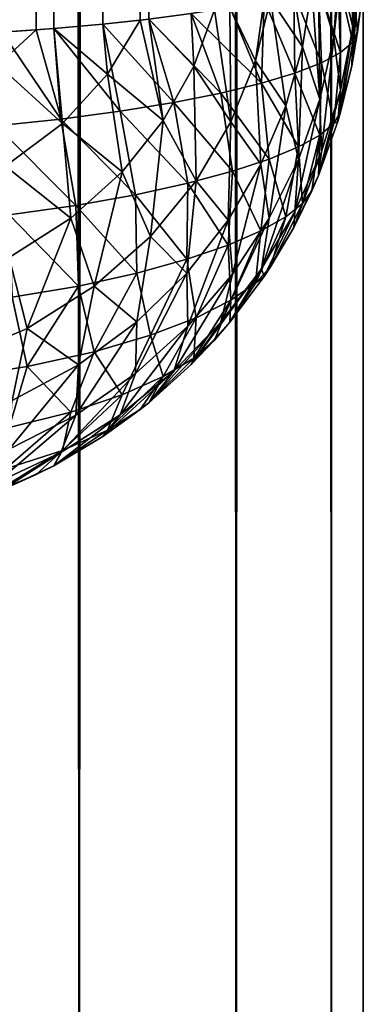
# Model space of a CAD drawing. Extents: x -265 to 265, y 0 to 1027.
# Tile 123 of 256: x 263.82 to 265, y 3.38 to 6.77. Entities that reach past the tile are written whole.
import ezdxf

# ---------------------------------------------------------------- set-up
doc = ezdxf.new("R2010")
doc.units = 0
doc.header["$LTSCALE"] = 65.185185
for name, color, linetype in [('197', 7, 'CONTINUOUS'), ('199', 7, 'CONTINUOUS'), ('200', 7, 'CONTINUOUS'), ('201', 7, 'CONTINUOUS'), ('205', 7, 'CONTINUOUS'), ('247', 7, 'CONTINUOUS'), ('248', 7, 'CONTINUOUS')]:
    doc.layers.add(name, color=color, linetype=linetype)

msp = doc.modelspace()

# ---------------------------------------------------------------- linework, layer by layer
at = {"layer": '197', "color": 7, "linetype": 'CONTINUOUS'}
for points in [[(263.7608, 6.7226, 24.8497), (263.9377, 6.735, 24.7666), (263.7608, 33.2774, 24.8497), (263.7608, 6.7226, 24.8497)], [(263.7608, 33.2774, 24.8497), (263.9377, 6.735, 24.7666), (263.8774, 33.2696, 24.7973), (263.7608, 33.2774, 24.8497)], [(263.8774, 33.2696, 24.7973), (263.9377, 6.735, 24.7666), (263.9377, 33.265, 24.7666), (263.8774, 33.2696, 24.7973)], [(263.9377, 6.735, 24.7666), (264.1058, 6.75, 24.6665), (263.9377, 33.265, 24.7666), (263.9377, 6.735, 24.7666)], [(263.9377, 33.265, 24.7666), (264.1058, 6.75, 24.6665), (264.1058, 33.25, 24.6665), (263.9377, 33.265, 24.7666)], [(264.1058, 6.75, 24.6665), (264.2635, 6.7675, 24.5503), (264.1058, 33.25, 24.6665), (264.1058, 6.75, 24.6665)]]:
    msp.add_3dface(points, dxfattribs=at)
at = {"layer": '199', "color": 7, "linetype": 'CONTINUOUS'}
for points in [[(263.7608, 33.2774, 15.1503), (263.9377, 33.265, 15.2334), (263.7608, 6.7226, 15.1503), (263.7608, 33.2774, 15.1503)], [(263.7608, 6.7226, 15.1503), (263.9377, 33.265, 15.2334), (263.8774, 6.7304, 15.2027), (263.7608, 6.7226, 15.1503)], [(263.8774, 6.7304, 15.2027), (263.9377, 33.265, 15.2334), (263.9377, 6.735, 15.2334), (263.8774, 6.7304, 15.2027)], [(263.9377, 33.265, 15.2334), (264.1058, 33.25, 15.3335), (263.9377, 6.735, 15.2334), (263.9377, 33.265, 15.2334)], [(263.9377, 6.735, 15.2334), (264.1058, 33.25, 15.3335), (264.1058, 6.75, 15.3335), (263.9377, 6.735, 15.2334)], [(264.1058, 33.25, 15.3335), (264.2635, 33.2325, 15.4497), (264.1058, 6.75, 15.3335), (264.1058, 33.25, 15.3335)], [(264.1058, 6.75, 15.3335), (264.2635, 33.2325, 15.4497), (264.2346, 6.764, 15.4266), (264.1058, 6.75, 15.3335)], [(264.2346, 6.764, 15.4266), (264.2635, 33.2325, 15.4497), (264.2635, 6.7675, 15.4497), (264.2346, 6.764, 15.4266)]]:
    msp.add_3dface(points, dxfattribs=at)
at = {"layer": '200', "color": 7, "linetype": 'CONTINUOUS'}
for points in [[(264.9611, 6.6073, 16.9411), (264.9902, 6.8027, 16.9704), (264.9611, 6.6073, 23.0589), (264.9611, 6.6073, 16.9411)], [(264.9611, 6.6073, 23.0589), (264.9902, 6.8027, 16.9704), (264.9807, 6.7226, 23.0416), (264.9611, 6.6073, 23.0589)], [(264.9807, 6.7226, 23.0416), (264.9902, 6.8027, 16.9704), (264.9902, 6.8027, 23.0296), (264.9807, 6.7226, 23.0416)], [(264.9128, 6.4158, 16.9124), (264.9611, 6.6073, 16.9411), (264.9128, 6.4158, 23.0876), (264.9128, 6.4158, 16.9124)], [(264.9128, 6.4158, 23.0876), (264.9611, 6.6073, 16.9411), (264.9222, 6.4477, 23.0828), (264.9128, 6.4158, 23.0876)], [(264.9222, 6.4477, 23.0828), (264.9611, 6.6073, 16.9411), (264.9611, 6.6073, 23.0589), (264.9222, 6.4477, 23.0828)], [(264.8459, 6.2302, 16.8845), (264.9128, 6.4158, 16.9124), (264.8459, 6.2302, 23.1155), (264.8459, 6.2302, 16.8845)], [(264.8459, 6.2302, 23.1155), (264.9128, 6.4158, 16.9124), (264.9128, 6.4158, 23.0876), (264.8459, 6.2302, 23.1155)], [(264.7611, 6.0522, 16.8578), (264.8459, 6.2302, 16.8845), (264.7611, 6.0522, 23.1422), (264.7611, 6.0522, 16.8578)], [(264.7611, 6.0522, 23.1422), (264.8459, 6.2302, 16.8845), (264.8232, 6.1779, 23.1233), (264.7611, 6.0522, 23.1422)], [(264.8232, 6.1779, 23.1233), (264.8459, 6.2302, 16.8845), (264.8459, 6.2302, 23.1155), (264.8232, 6.1779, 23.1233)], [(264.6594, 5.8836, 16.8325), (264.7611, 6.0522, 16.8578), (264.6594, 5.8836, 23.1675), (264.6594, 5.8836, 16.8325)], [(264.6594, 5.8836, 23.1675), (264.7611, 6.0522, 16.8578), (264.681, 5.9163, 23.1625), (264.6594, 5.8836, 23.1675)], [(264.681, 5.9163, 23.1625), (264.7611, 6.0522, 16.8578), (264.7611, 6.0522, 23.1422), (264.681, 5.9163, 23.1625)], [(264.5417, 5.726, 16.8089), (264.6594, 5.8836, 16.8325), (264.5417, 5.726, 23.1911), (264.5417, 5.726, 16.8089)], [(264.5417, 5.726, 23.1911), (264.6594, 5.8836, 16.8325), (264.6594, 5.8836, 23.1675), (264.5417, 5.726, 23.1911)], [(264.4093, 5.5809, 16.7871), (264.5417, 5.726, 16.8089), (264.4093, 5.5809, 23.2129), (264.4093, 5.5809, 16.7871)], [(264.4093, 5.5809, 23.2129), (264.5417, 5.726, 16.8089), (264.4889, 5.6647, 23.2003), (264.4093, 5.5809, 23.2129)], [(264.4889, 5.6647, 23.2003), (264.5417, 5.726, 16.8089), (264.5417, 5.726, 23.1911), (264.4889, 5.6647, 23.2003)], [(264.2635, 5.4497, 16.7675), (264.4093, 5.5809, 16.7871), (264.2635, 5.4497, 23.2325), (264.2635, 5.4497, 16.7675)], [(264.2635, 5.4497, 23.2325), (264.4093, 5.5809, 16.7871), (264.4093, 5.5809, 23.2129), (264.2635, 5.4497, 23.2325)], [(264.1058, 5.3335, 16.75), (264.2635, 5.4497, 16.7675), (264.1058, 5.3335, 23.25), (264.1058, 5.3335, 16.75)], [(264.1058, 5.3335, 23.25), (264.2635, 5.4497, 16.7675), (264.2346, 5.4266, 23.236), (264.1058, 5.3335, 23.25)], [(264.2346, 5.4266, 23.236), (264.2635, 5.4497, 16.7675), (264.2635, 5.4497, 23.2325), (264.2346, 5.4266, 23.236)], [(263.9377, 5.2334, 16.735), (264.1058, 5.3335, 16.75), (263.9377, 5.2334, 23.265), (263.9377, 5.2334, 16.735)], [(263.9377, 5.2334, 23.265), (264.1058, 5.3335, 16.75), (264.1058, 5.3335, 23.25), (263.9377, 5.2334, 23.265)], [(263.7608, 5.1503, 16.7226), (263.9377, 5.2334, 16.735), (263.7608, 5.1503, 23.2774), (263.7608, 5.1503, 16.7226)], [(263.7608, 5.1503, 23.2774), (263.9377, 5.2334, 16.735), (263.8774, 5.2027, 23.2696), (263.7608, 5.1503, 23.2774)], [(263.8774, 5.2027, 23.2696), (263.9377, 5.2334, 16.735), (263.9377, 5.2334, 23.265), (263.8774, 5.2027, 23.2696)]]:
    msp.add_3dface(points, dxfattribs=at)
at = {"layer": '201', "color": 7, "linetype": 'CONTINUOUS'}
for points in [[(264.9807, 6.9584, 16.7226), (264.9902, 6.9704, 16.8027), (264.9611, 6.6073, 16.9411), (264.9807, 6.9584, 16.7226)], [(264.9902, 6.9704, 16.8027), (264.9902, 6.8027, 16.9704), (264.9611, 6.6073, 16.9411), (264.9902, 6.9704, 16.8027)], [(264.9222, 6.9172, 16.4477), (264.9611, 6.9411, 16.6073), (264.9637, 6.7401, 16.6881), (264.9222, 6.9172, 16.4477)], [(264.9611, 6.9411, 16.6073), (264.9807, 6.9584, 16.7226), (264.9637, 6.7401, 16.6881), (264.9611, 6.9411, 16.6073)], [(264.9807, 6.9584, 16.7226), (264.9611, 6.6073, 16.9411), (264.9637, 6.7401, 16.6881), (264.9807, 6.9584, 16.7226)], [(264.8459, 6.8845, 16.2302), (264.9128, 6.9124, 16.4158), (264.8992, 6.7046, 16.4094), (264.8459, 6.8845, 16.2302)], [(264.9128, 6.9124, 16.4158), (264.9222, 6.9172, 16.4477), (264.8992, 6.7046, 16.4094), (264.9128, 6.9124, 16.4158)], [(264.9222, 6.9172, 16.4477), (264.9222, 6.5236, 16.6529), (264.8992, 6.7046, 16.4094), (264.9222, 6.9172, 16.4477)], [(264.9222, 6.9172, 16.4477), (264.9637, 6.7401, 16.6881), (264.9222, 6.5236, 16.6529), (264.9222, 6.9172, 16.4477)], [(264.7611, 6.8578, 16.0522), (264.8232, 6.8767, 16.1779), (264.7915, 6.6723, 16.1341), (264.7611, 6.8578, 16.0522)], [(264.8232, 6.8767, 16.1779), (264.8512, 6.4931, 16.3695), (264.7915, 6.6723, 16.1341), (264.8232, 6.8767, 16.1779)], [(264.8232, 6.8767, 16.1779), (264.8459, 6.8845, 16.2302), (264.8512, 6.4931, 16.3695), (264.8232, 6.8767, 16.1779)], [(264.8459, 6.8845, 16.2302), (264.8992, 6.7046, 16.4094), (264.8512, 6.4931, 16.3695), (264.8459, 6.8845, 16.2302)], [(264.6594, 6.8325, 15.8836), (264.681, 6.8375, 15.9163), (264.63, 6.6247, 15.8604), (264.6594, 6.8325, 15.8836)], [(264.681, 6.8375, 15.9163), (264.7337, 6.4692, 16.0879), (264.63, 6.6247, 15.8604), (264.681, 6.8375, 15.9163)], [(264.681, 6.8375, 15.9163), (264.7611, 6.8578, 16.0522), (264.7915, 6.6723, 16.1341), (264.681, 6.8375, 15.9163)], [(264.681, 6.8375, 15.9163), (264.7915, 6.6723, 16.1341), (264.7337, 6.4692, 16.0879), (264.681, 6.8375, 15.9163)], [(264.4093, 6.7871, 15.5809), (264.4889, 6.7997, 15.6647), (264.4184, 6.6064, 15.603), (264.4093, 6.7871, 15.5809)], [(264.4889, 6.7997, 15.6647), (264.5456, 6.4147, 15.8016), (264.4184, 6.6064, 15.603), (264.4889, 6.7997, 15.6647)], [(264.4889, 6.7997, 15.6647), (264.5417, 6.8089, 15.726), (264.5456, 6.4147, 15.8016), (264.4889, 6.7997, 15.6647)], [(264.5417, 6.8089, 15.726), (264.6594, 6.8325, 15.8836), (264.63, 6.6247, 15.8604), (264.5417, 6.8089, 15.726)], [(264.5417, 6.8089, 15.726), (264.63, 6.6247, 15.8604), (264.5456, 6.4147, 15.8016), (264.5417, 6.8089, 15.726)], [(264.2346, 6.764, 15.4266), (264.2635, 6.7675, 15.4497), (264.3134, 6.4194, 15.5395), (264.2346, 6.764, 15.4266)], [(264.2635, 6.7675, 15.4497), (264.4093, 6.7871, 15.5809), (264.4184, 6.6064, 15.603), (264.2635, 6.7675, 15.4497)], [(264.2635, 6.7675, 15.4497), (264.4184, 6.6064, 15.603), (264.3134, 6.4194, 15.5395), (264.2635, 6.7675, 15.4497)], [(263.8774, 6.7304, 15.2027), (263.9377, 6.735, 15.2334), (263.9678, 6.4095, 15.2855), (263.8774, 6.7304, 15.2027)], [(263.9377, 6.735, 15.2334), (264.1058, 6.75, 15.3335), (264.1224, 6.5791, 15.3549), (263.9377, 6.735, 15.2334)], [(263.9377, 6.735, 15.2334), (264.1224, 6.5791, 15.3549), (263.9678, 6.4095, 15.2855), (263.9377, 6.735, 15.2334)], [(264.1058, 6.75, 15.3335), (264.2346, 6.764, 15.4266), (264.1224, 6.5791, 15.3549), (264.1058, 6.75, 15.3335)], [(264.2346, 6.764, 15.4266), (264.3134, 6.4194, 15.5395), (264.1224, 6.5791, 15.3549), (264.2346, 6.764, 15.4266)], [(264.9611, 6.6073, 16.9411), (264.9128, 6.4158, 16.9124), (264.9637, 6.7401, 16.6881), (264.9611, 6.6073, 16.9411)], [(264.9637, 6.7401, 16.6881), (264.9128, 6.4158, 16.9124), (264.9222, 6.5236, 16.6529), (264.9637, 6.7401, 16.6881)], [(263.7608, 6.7226, 15.1503), (263.8774, 6.7304, 15.2027), (263.746, 6.6101, 15.1482), (263.7608, 6.7226, 15.1503)], [(263.8774, 6.7304, 15.2027), (263.9678, 6.4095, 15.2855), (263.746, 6.6101, 15.1482), (263.8774, 6.7304, 15.2027)], [(264.8992, 6.7046, 16.4094), (264.8561, 6.3113, 16.6175), (264.8512, 6.4931, 16.3695), (264.8992, 6.7046, 16.4094)], [(264.9222, 6.5236, 16.6529), (264.8561, 6.3113, 16.6175), (264.8992, 6.7046, 16.4094), (264.9222, 6.5236, 16.6529)], [(264.7915, 6.6723, 16.1341), (264.7774, 6.2852, 16.3285), (264.7337, 6.4692, 16.0879), (264.7915, 6.6723, 16.1341)], [(264.8512, 6.4931, 16.3695), (264.7774, 6.2852, 16.3285), (264.7915, 6.6723, 16.1341), (264.8512, 6.4931, 16.3695)], [(263.9678, 6.4095, 15.2855), (263.772, 6.263, 15.2231), (263.746, 6.6101, 15.1482), (263.9678, 6.4095, 15.2855)], [(264.4184, 6.6064, 15.603), (264.4259, 6.2118, 15.7414), (264.3134, 6.4194, 15.5395), (264.4184, 6.6064, 15.603)], [(264.5456, 6.4147, 15.8016), (264.4259, 6.2118, 15.7414), (264.4184, 6.6064, 15.603), (264.5456, 6.4147, 15.8016)], [(264.63, 6.6247, 15.8604), (264.6488, 6.2696, 16.04), (264.5456, 6.4147, 15.8016), (264.63, 6.6247, 15.8604)], [(264.7337, 6.4692, 16.0879), (264.6488, 6.2696, 16.04), (264.63, 6.6247, 15.8604), (264.7337, 6.4692, 16.0879)], [(264.1224, 6.5791, 15.3549), (264.1729, 6.2431, 15.4766), (263.9678, 6.4095, 15.2855), (264.1224, 6.5791, 15.3549)], [(264.3134, 6.4194, 15.5395), (264.1729, 6.2431, 15.4766), (264.1224, 6.5791, 15.3549), (264.3134, 6.4194, 15.5395)], [(264.9128, 6.4158, 16.9124), (264.8459, 6.2302, 16.8845), (264.9222, 6.5236, 16.6529), (264.9128, 6.4158, 16.9124)], [(264.9222, 6.5236, 16.6529), (264.8459, 6.2302, 16.8845), (264.8561, 6.3113, 16.6175), (264.9222, 6.5236, 16.6529)], [(264.7337, 6.4692, 16.0879), (264.6775, 6.0836, 16.2868), (264.6488, 6.2696, 16.04), (264.7337, 6.4692, 16.0879)], [(264.7774, 6.2852, 16.3285), (264.6775, 6.0836, 16.2868), (264.7337, 6.4692, 16.0879), (264.7774, 6.2852, 16.3285)], [(264.8561, 6.3113, 16.6175), (264.7653, 6.1059, 16.5823), (264.8512, 6.4931, 16.3695), (264.8561, 6.3113, 16.6175)], [(264.8512, 6.4931, 16.3695), (264.7653, 6.1059, 16.5823), (264.7774, 6.2852, 16.3285), (264.8512, 6.4931, 16.3695)], [(263.9678, 6.4095, 15.2855), (263.9962, 6.0837, 15.417), (263.772, 6.263, 15.2231), (263.9678, 6.4095, 15.2855)], [(264.1729, 6.2431, 15.4766), (263.9962, 6.0837, 15.417), (263.9678, 6.4095, 15.2855), (264.1729, 6.2431, 15.4766)], [(264.3134, 6.4194, 15.5395), (264.2695, 6.0214, 15.6816), (264.1729, 6.2431, 15.4766), (264.3134, 6.4194, 15.5395)], [(264.4259, 6.2118, 15.7414), (264.2695, 6.0214, 15.6816), (264.3134, 6.4194, 15.5395), (264.4259, 6.2118, 15.7414)], [(264.5456, 6.4147, 15.8016), (264.5358, 6.077, 15.9912), (264.4259, 6.2118, 15.7414), (264.5456, 6.4147, 15.8016)], [(264.6488, 6.2696, 16.04), (264.5358, 6.077, 15.9912), (264.5456, 6.4147, 15.8016), (264.6488, 6.2696, 16.04)], [(264.8459, 6.2302, 16.8845), (264.7611, 6.0522, 16.8578), (264.8561, 6.3113, 16.6175), (264.8459, 6.2302, 16.8845)], [(264.8561, 6.3113, 16.6175), (264.7611, 6.0522, 16.8578), (264.7653, 6.1059, 16.5823), (264.8561, 6.3113, 16.6175)], [(263.9962, 6.0837, 15.417), (263.7849, 5.9484, 15.3642), (263.772, 6.263, 15.2231), (263.9962, 6.0837, 15.417)], [(264.6488, 6.2696, 16.04), (264.551, 5.8916, 16.245), (264.5358, 6.077, 15.9912), (264.6488, 6.2696, 16.04)], [(264.6775, 6.0836, 16.2868), (264.551, 5.8916, 16.245), (264.6488, 6.2696, 16.04), (264.6775, 6.0836, 16.2868)], [(264.7653, 6.1059, 16.5823), (264.6503, 5.9101, 16.5475), (264.7774, 6.2852, 16.3285), (264.7653, 6.1059, 16.5823)], [(264.7774, 6.2852, 16.3285), (264.6503, 5.9101, 16.5475), (264.6775, 6.0836, 16.2868), (264.7774, 6.2852, 16.3285)], [(264.1729, 6.2431, 15.4766), (264.0759, 5.8498, 15.6245), (263.9962, 6.0837, 15.417), (264.1729, 6.2431, 15.4766)], [(264.2695, 6.0214, 15.6816), (264.0759, 5.8498, 15.6245), (264.1729, 6.2431, 15.4766), (264.2695, 6.0214, 15.6816)], [(264.4259, 6.2118, 15.7414), (264.3939, 5.895, 15.9424), (264.2695, 6.0214, 15.6816), (264.4259, 6.2118, 15.7414)], [(264.5358, 6.077, 15.9912), (264.3939, 5.895, 15.9424), (264.4259, 6.2118, 15.7414), (264.5358, 6.077, 15.9912)], [(264.7653, 6.1059, 16.5823), (264.6594, 5.8836, 16.8325), (264.6503, 5.9101, 16.5475), (264.7653, 6.1059, 16.5823)], [(264.7611, 6.0522, 16.8578), (264.6594, 5.8836, 16.8325), (264.7653, 6.1059, 16.5823), (264.7611, 6.0522, 16.8578)], [(263.9962, 6.0837, 15.417), (263.8463, 5.7045, 15.5737), (263.7849, 5.9484, 15.3642), (263.9962, 6.0837, 15.417)], [(264.0759, 5.8498, 15.6245), (263.8463, 5.7045, 15.5737), (263.9962, 6.0837, 15.417), (264.0759, 5.8498, 15.6245)], [(264.5358, 6.077, 15.9912), (264.3978, 5.7123, 16.2037), (264.3939, 5.895, 15.9424), (264.5358, 6.077, 15.9912)], [(264.551, 5.8916, 16.245), (264.3978, 5.7123, 16.2037), (264.5358, 6.077, 15.9912), (264.551, 5.8916, 16.245)], [(264.6503, 5.9101, 16.5475), (264.5116, 5.7266, 16.5138), (264.6775, 6.0836, 16.2868), (264.6503, 5.9101, 16.5475)], [(264.6775, 6.0836, 16.2868), (264.5116, 5.7266, 16.5138), (264.551, 5.8916, 16.245), (264.6775, 6.0836, 16.2868)], [(264.2695, 6.0214, 15.6816), (264.2226, 5.7278, 15.895), (264.0759, 5.8498, 15.6245), (264.2695, 6.0214, 15.6816)], [(264.3939, 5.895, 15.9424), (264.2226, 5.7278, 15.895), (264.2695, 6.0214, 15.6816), (264.3939, 5.895, 15.9424)], [(263.8463, 5.7045, 15.5737), (263.5848, 5.5931, 15.5329), (263.7849, 5.9484, 15.3642), (263.8463, 5.7045, 15.5737)], [(264.3978, 5.7123, 16.2037), (264.2181, 5.5496, 16.1641), (264.3939, 5.895, 15.9424), (264.3978, 5.7123, 16.2037)], [(264.3939, 5.895, 15.9424), (264.2181, 5.5496, 16.1641), (264.2226, 5.7278, 15.895), (264.3939, 5.895, 15.9424)], [(264.5116, 5.7266, 16.5138), (264.3498, 5.5582, 16.4815), (264.551, 5.8916, 16.245), (264.5116, 5.7266, 16.5138)], [(264.551, 5.8916, 16.245), (264.3498, 5.5582, 16.4815), (264.3978, 5.7123, 16.2037), (264.551, 5.8916, 16.245)], [(264.5417, 5.726, 16.8089), (264.4093, 5.5809, 16.7871), (264.6503, 5.9101, 16.5475), (264.5417, 5.726, 16.8089)], [(264.6503, 5.9101, 16.5475), (264.4093, 5.5809, 16.7871), (264.5116, 5.7266, 16.5138), (264.6503, 5.9101, 16.5475)], [(264.6594, 5.8836, 16.8325), (264.5417, 5.726, 16.8089), (264.6503, 5.9101, 16.5475), (264.6594, 5.8836, 16.8325)], [(264.0759, 5.8498, 15.6245), (264.0225, 5.5801, 15.8506), (263.8463, 5.7045, 15.5737), (264.0759, 5.8498, 15.6245)], [(264.2226, 5.7278, 15.895), (264.0225, 5.5801, 15.8506), (264.0759, 5.8498, 15.6245), (264.2226, 5.7278, 15.895)], [(264.2181, 5.5496, 16.1641), (264.0129, 5.4075, 16.1274), (264.2226, 5.7278, 15.895), (264.2181, 5.5496, 16.1641)], [(264.2226, 5.7278, 15.895), (264.0129, 5.4075, 16.1274), (264.0225, 5.5801, 15.8506), (264.2226, 5.7278, 15.895)], [(264.4093, 5.5809, 16.7871), (264.2635, 5.4497, 16.7675), (264.5116, 5.7266, 16.5138), (264.4093, 5.5809, 16.7871)], [(264.5116, 5.7266, 16.5138), (264.2635, 5.4497, 16.7675), (264.3498, 5.5582, 16.4815), (264.5116, 5.7266, 16.5138)], [(263.8463, 5.7045, 15.5737), (263.7954, 5.4573, 15.8119), (263.5848, 5.5931, 15.5329), (263.8463, 5.7045, 15.5737)], [(264.0225, 5.5801, 15.8506), (263.7954, 5.4573, 15.8119), (263.8463, 5.7045, 15.5737), (264.0225, 5.5801, 15.8506)], [(264.3498, 5.5582, 16.4815), (264.1661, 5.408, 16.4513), (264.3978, 5.7123, 16.2037), (264.3498, 5.5582, 16.4815)], [(264.3978, 5.7123, 16.2037), (264.1661, 5.408, 16.4513), (264.2181, 5.5496, 16.1641), (264.3978, 5.7123, 16.2037)], [(264.0129, 5.4075, 16.1274), (263.7842, 5.2904, 16.0956), (264.0225, 5.5801, 15.8506), (264.0129, 5.4075, 16.1274)], [(264.0225, 5.5801, 15.8506), (263.7842, 5.2904, 16.0956), (263.7954, 5.4573, 15.8119), (264.0225, 5.5801, 15.8506)], [(264.1661, 5.408, 16.4513), (263.962, 5.2789, 16.4242), (264.2181, 5.5496, 16.1641), (264.1661, 5.408, 16.4513)], [(264.2181, 5.5496, 16.1641), (263.962, 5.2789, 16.4242), (264.0129, 5.4075, 16.1274), (264.2181, 5.5496, 16.1641)], [(264.2635, 5.4497, 16.7675), (264.1058, 5.3335, 16.75), (264.3498, 5.5582, 16.4815), (264.2635, 5.4497, 16.7675)], [(264.3498, 5.5582, 16.4815), (264.1058, 5.3335, 16.75), (264.1661, 5.408, 16.4513), (264.3498, 5.5582, 16.4815)], [(263.962, 5.2789, 16.4242), (263.7398, 5.1741, 16.4012), (264.0129, 5.4075, 16.1274), (263.962, 5.2789, 16.4242)], [(264.0129, 5.4075, 16.1274), (263.7398, 5.1741, 16.4012), (263.7842, 5.2904, 16.0956), (264.0129, 5.4075, 16.1274)], [(264.1058, 5.3335, 16.75), (263.9377, 5.2334, 16.735), (264.1661, 5.408, 16.4513), (264.1058, 5.3335, 16.75)], [(264.1661, 5.408, 16.4513), (263.9377, 5.2334, 16.735), (263.962, 5.2789, 16.4242), (264.1661, 5.408, 16.4513)], [(263.962, 5.2789, 16.4242), (263.7608, 5.1503, 16.7226), (263.7398, 5.1741, 16.4012), (263.962, 5.2789, 16.4242)], [(263.9377, 5.2334, 16.735), (263.7608, 5.1503, 16.7226), (263.962, 5.2789, 16.4242), (263.9377, 5.2334, 16.735)]]:
    msp.add_3dface(points, dxfattribs=at)
at = {"layer": '205', "color": 7, "linetype": 'CONTINUOUS'}
for points in [[(264.9611, 6.9411, 23.3927), (264.9128, 6.9124, 23.5842), (264.9637, 6.6881, 23.2599), (264.9611, 6.9411, 23.3927)], [(264.9807, 6.7226, 23.0416), (264.9902, 6.8027, 23.0296), (264.9611, 6.9411, 23.3927), (264.9807, 6.7226, 23.0416)], [(264.9807, 6.7226, 23.0416), (264.9611, 6.9411, 23.3927), (264.9637, 6.6881, 23.2599), (264.9807, 6.7226, 23.0416)], [(264.9128, 6.9124, 23.5842), (264.8459, 6.8845, 23.7698), (264.9222, 6.6529, 23.4764), (264.9128, 6.9124, 23.5842)], [(264.9637, 6.6881, 23.2599), (264.9128, 6.9124, 23.5842), (264.9222, 6.6529, 23.4764), (264.9637, 6.6881, 23.2599)], [(264.8459, 6.8845, 23.7698), (264.7611, 6.8578, 23.9478), (264.8561, 6.6175, 23.6887), (264.8459, 6.8845, 23.7698)], [(264.9222, 6.6529, 23.4764), (264.8459, 6.8845, 23.7698), (264.8561, 6.6175, 23.6887), (264.9222, 6.6529, 23.4764)], [(264.7611, 6.8578, 23.9478), (264.6594, 6.8325, 24.1164), (264.7653, 6.5823, 23.8941), (264.7611, 6.8578, 23.9478)], [(264.8561, 6.6175, 23.6887), (264.7611, 6.8578, 23.9478), (264.7653, 6.5823, 23.8941), (264.8561, 6.6175, 23.6887)], [(264.5417, 6.8089, 24.274), (264.4093, 6.7871, 24.4191), (264.6503, 6.5475, 24.0899), (264.5417, 6.8089, 24.274)], [(264.6594, 6.8325, 24.1164), (264.5417, 6.8089, 24.274), (264.6503, 6.5475, 24.0899), (264.6594, 6.8325, 24.1164)], [(264.7653, 6.5823, 23.8941), (264.6594, 6.8325, 24.1164), (264.6503, 6.5475, 24.0899), (264.7653, 6.5823, 23.8941)], [(264.2635, 6.7675, 24.5503), (264.1058, 6.75, 24.6665), (264.3498, 6.4815, 24.4418), (264.2635, 6.7675, 24.5503)], [(264.4093, 6.7871, 24.4191), (264.2635, 6.7675, 24.5503), (264.5116, 6.5138, 24.2734), (264.4093, 6.7871, 24.4191)], [(264.5116, 6.5138, 24.2734), (264.2635, 6.7675, 24.5503), (264.3498, 6.4815, 24.4418), (264.5116, 6.5138, 24.2734)], [(264.6503, 6.5475, 24.0899), (264.4093, 6.7871, 24.4191), (264.5116, 6.5138, 24.2734), (264.6503, 6.5475, 24.0899)], [(263.9377, 6.735, 24.7666), (263.7608, 6.7226, 24.8497), (263.962, 6.4242, 24.7211), (263.9377, 6.735, 24.7666)], [(264.1058, 6.75, 24.6665), (263.9377, 6.735, 24.7666), (264.1661, 6.4513, 24.592), (264.1058, 6.75, 24.6665)], [(264.1661, 6.4513, 24.592), (263.9377, 6.735, 24.7666), (263.962, 6.4242, 24.7211), (264.1661, 6.4513, 24.592)], [(264.3498, 6.4815, 24.4418), (264.1058, 6.75, 24.6665), (264.1661, 6.4513, 24.592), (264.3498, 6.4815, 24.4418)], [(263.962, 6.4242, 24.7211), (263.7608, 6.7226, 24.8497), (263.7398, 6.4012, 24.8259), (263.962, 6.4242, 24.7211)], [(264.9611, 6.6073, 23.0589), (264.9807, 6.7226, 23.0416), (264.9637, 6.6881, 23.2599), (264.9611, 6.6073, 23.0589)], [(264.9222, 6.4477, 23.0828), (264.9611, 6.6073, 23.0589), (264.9637, 6.6881, 23.2599), (264.9222, 6.4477, 23.0828)], [(264.9222, 6.4477, 23.0828), (264.9637, 6.6881, 23.2599), (264.9222, 6.6529, 23.4764), (264.9222, 6.4477, 23.0828)], [(264.9222, 6.6529, 23.4764), (264.8561, 6.6175, 23.6887), (264.8992, 6.4094, 23.2954), (264.9222, 6.6529, 23.4764)], [(264.9222, 6.4477, 23.0828), (264.9222, 6.6529, 23.4764), (264.8992, 6.4094, 23.2954), (264.9222, 6.4477, 23.0828)], [(264.8561, 6.6175, 23.6887), (264.7653, 6.5823, 23.8941), (264.8512, 6.3695, 23.5069), (264.8561, 6.6175, 23.6887)], [(264.8992, 6.4094, 23.2954), (264.8561, 6.6175, 23.6887), (264.8512, 6.3695, 23.5069), (264.8992, 6.4094, 23.2954)], [(264.7653, 6.5823, 23.8941), (264.6503, 6.5475, 24.0899), (264.7774, 6.3285, 23.7148), (264.7653, 6.5823, 23.8941)], [(264.8512, 6.3695, 23.5069), (264.7653, 6.5823, 23.8941), (264.7774, 6.3285, 23.7148), (264.8512, 6.3695, 23.5069)], [(264.6503, 6.5475, 24.0899), (264.5116, 6.5138, 24.2734), (264.6775, 6.2868, 23.9164), (264.6503, 6.5475, 24.0899)], [(264.7774, 6.3285, 23.7148), (264.6503, 6.5475, 24.0899), (264.6775, 6.2868, 23.9164), (264.7774, 6.3285, 23.7148)], [(264.5116, 6.5138, 24.2734), (264.3498, 6.4815, 24.4418), (264.551, 6.245, 24.1084), (264.5116, 6.5138, 24.2734)], [(264.6775, 6.2868, 23.9164), (264.5116, 6.5138, 24.2734), (264.551, 6.245, 24.1084), (264.6775, 6.2868, 23.9164)], [(264.3498, 6.4815, 24.4418), (264.1661, 6.4513, 24.592), (264.3978, 6.2037, 24.2877), (264.3498, 6.4815, 24.4418)], [(264.551, 6.245, 24.1084), (264.3498, 6.4815, 24.4418), (264.3978, 6.2037, 24.2877), (264.551, 6.245, 24.1084)], [(264.1661, 6.4513, 24.592), (263.962, 6.4242, 24.7211), (264.2181, 6.1641, 24.4504), (264.1661, 6.4513, 24.592)], [(264.3978, 6.2037, 24.2877), (264.1661, 6.4513, 24.592), (264.2181, 6.1641, 24.4504), (264.3978, 6.2037, 24.2877)], [(264.9128, 6.4158, 23.0876), (264.9222, 6.4477, 23.0828), (264.8992, 6.4094, 23.2954), (264.9128, 6.4158, 23.0876)], [(263.962, 6.4242, 24.7211), (263.7398, 6.4012, 24.8259), (264.0129, 6.1274, 24.5925), (263.962, 6.4242, 24.7211)], [(264.0129, 6.1274, 24.5925), (263.7398, 6.4012, 24.8259), (263.7842, 6.0956, 24.7096), (264.0129, 6.1274, 24.5925)], [(264.2181, 6.1641, 24.4504), (263.962, 6.4242, 24.7211), (264.0129, 6.1274, 24.5925), (264.2181, 6.1641, 24.4504)], [(264.8459, 6.2302, 23.1155), (264.9128, 6.4158, 23.0876), (264.8992, 6.4094, 23.2954), (264.8459, 6.2302, 23.1155)], [(264.8459, 6.2302, 23.1155), (264.8992, 6.4094, 23.2954), (264.8512, 6.3695, 23.5069), (264.8459, 6.2302, 23.1155)], [(264.8512, 6.3695, 23.5069), (264.7774, 6.3285, 23.7148), (264.7915, 6.1341, 23.3277), (264.8512, 6.3695, 23.5069)], [(264.8232, 6.1779, 23.1233), (264.8512, 6.3695, 23.5069), (264.7915, 6.1341, 23.3277), (264.8232, 6.1779, 23.1233)], [(264.8232, 6.1779, 23.1233), (264.8459, 6.2302, 23.1155), (264.8512, 6.3695, 23.5069), (264.8232, 6.1779, 23.1233)], [(264.7774, 6.3285, 23.7148), (264.6775, 6.2868, 23.9164), (264.7337, 6.0879, 23.5308), (264.7774, 6.3285, 23.7148)], [(264.7915, 6.1341, 23.3277), (264.7774, 6.3285, 23.7148), (264.7337, 6.0879, 23.5308), (264.7915, 6.1341, 23.3277)], [(264.6775, 6.2868, 23.9164), (264.551, 6.245, 24.1084), (264.6488, 6.04, 23.7304), (264.6775, 6.2868, 23.9164)], [(264.7337, 6.0879, 23.5308), (264.6775, 6.2868, 23.9164), (264.6488, 6.04, 23.7304), (264.7337, 6.0879, 23.5308)], [(264.551, 6.245, 24.1084), (264.3978, 6.2037, 24.2877), (264.5358, 5.9912, 23.923), (264.551, 6.245, 24.1084)], [(264.6488, 6.04, 23.7304), (264.551, 6.245, 24.1084), (264.5358, 5.9912, 23.923), (264.6488, 6.04, 23.7304)], [(264.3978, 6.2037, 24.2877), (264.2181, 6.1641, 24.4504), (264.3939, 5.9424, 24.105), (264.3978, 6.2037, 24.2877)], [(264.5358, 5.9912, 23.923), (264.3978, 6.2037, 24.2877), (264.3939, 5.9424, 24.105), (264.5358, 5.9912, 23.923)], [(264.2181, 6.1641, 24.4504), (264.0129, 6.1274, 24.5925), (264.2226, 5.895, 24.2722), (264.2181, 6.1641, 24.4504)], [(264.3939, 5.9424, 24.105), (264.2181, 6.1641, 24.4504), (264.2226, 5.895, 24.2722), (264.3939, 5.9424, 24.105)], [(264.7611, 6.0522, 23.1422), (264.8232, 6.1779, 23.1233), (264.7915, 6.1341, 23.3277), (264.7611, 6.0522, 23.1422)], [(264.0129, 6.1274, 24.5925), (263.7842, 6.0956, 24.7096), (264.0225, 5.8506, 24.4199), (264.0129, 6.1274, 24.5925)], [(264.2226, 5.895, 24.2722), (264.0129, 6.1274, 24.5925), (264.0225, 5.8506, 24.4199), (264.2226, 5.895, 24.2722)], [(264.681, 5.9163, 23.1625), (264.7611, 6.0522, 23.1422), (264.7915, 6.1341, 23.3277), (264.681, 5.9163, 23.1625)], [(264.681, 5.9163, 23.1625), (264.7915, 6.1341, 23.3277), (264.7337, 6.0879, 23.5308), (264.681, 5.9163, 23.1625)], [(264.0225, 5.8506, 24.4199), (263.7842, 6.0956, 24.7096), (263.7954, 5.8119, 24.5427), (264.0225, 5.8506, 24.4199)], [(264.681, 5.9163, 23.1625), (264.7337, 6.0879, 23.5308), (264.63, 5.8604, 23.3753), (264.681, 5.9163, 23.1625)], [(264.7337, 6.0879, 23.5308), (264.6488, 6.04, 23.7304), (264.63, 5.8604, 23.3753), (264.7337, 6.0879, 23.5308)], [(264.6488, 6.04, 23.7304), (264.5358, 5.9912, 23.923), (264.5456, 5.8016, 23.5853), (264.6488, 6.04, 23.7304)], [(264.63, 5.8604, 23.3753), (264.6488, 6.04, 23.7304), (264.5456, 5.8016, 23.5853), (264.63, 5.8604, 23.3753)], [(264.5358, 5.9912, 23.923), (264.3939, 5.9424, 24.105), (264.4259, 5.7414, 23.7882), (264.5358, 5.9912, 23.923)], [(264.5456, 5.8016, 23.5853), (264.5358, 5.9912, 23.923), (264.4259, 5.7414, 23.7882), (264.5456, 5.8016, 23.5853)], [(264.3939, 5.9424, 24.105), (264.2226, 5.895, 24.2722), (264.2695, 5.6816, 23.9786), (264.3939, 5.9424, 24.105)], [(264.4259, 5.7414, 23.7882), (264.3939, 5.9424, 24.105), (264.2695, 5.6816, 23.9786), (264.4259, 5.7414, 23.7882)], [(264.2226, 5.895, 24.2722), (264.0225, 5.8506, 24.4199), (264.0759, 5.6245, 24.1502), (264.2226, 5.895, 24.2722)], [(264.2695, 5.6816, 23.9786), (264.2226, 5.895, 24.2722), (264.0759, 5.6245, 24.1502), (264.2695, 5.6816, 23.9786)], [(264.6594, 5.8836, 23.1675), (264.681, 5.9163, 23.1625), (264.63, 5.8604, 23.3753), (264.6594, 5.8836, 23.1675)], [(264.5417, 5.726, 23.1911), (264.6594, 5.8836, 23.1675), (264.63, 5.8604, 23.3753), (264.5417, 5.726, 23.1911)], [(264.5417, 5.726, 23.1911), (264.63, 5.8604, 23.3753), (264.5456, 5.8016, 23.5853), (264.5417, 5.726, 23.1911)], [(264.0225, 5.8506, 24.4199), (263.7954, 5.8119, 24.5427), (263.8463, 5.5737, 24.2955), (264.0225, 5.8506, 24.4199)], [(264.0759, 5.6245, 24.1502), (264.0225, 5.8506, 24.4199), (263.8463, 5.5737, 24.2955), (264.0759, 5.6245, 24.1502)], [(263.8463, 5.5737, 24.2955), (263.7954, 5.8119, 24.5427), (263.5848, 5.5329, 24.4069), (263.8463, 5.5737, 24.2955)], [(264.4889, 5.6647, 23.2003), (264.5456, 5.8016, 23.5853), (264.4184, 5.603, 23.3936), (264.4889, 5.6647, 23.2003)], [(264.5456, 5.8016, 23.5853), (264.4259, 5.7414, 23.7882), (264.4184, 5.603, 23.3936), (264.5456, 5.8016, 23.5853)], [(264.4889, 5.6647, 23.2003), (264.5417, 5.726, 23.1911), (264.5456, 5.8016, 23.5853), (264.4889, 5.6647, 23.2003)], [(264.4259, 5.7414, 23.7882), (264.2695, 5.6816, 23.9786), (264.3134, 5.5395, 23.5806), (264.4259, 5.7414, 23.7882)], [(264.4184, 5.603, 23.3936), (264.4259, 5.7414, 23.7882), (264.3134, 5.5395, 23.5806), (264.4184, 5.603, 23.3936)], [(264.2695, 5.6816, 23.9786), (264.0759, 5.6245, 24.1502), (264.1729, 5.4766, 23.7569), (264.2695, 5.6816, 23.9786)], [(264.3134, 5.5395, 23.5806), (264.2695, 5.6816, 23.9786), (264.1729, 5.4766, 23.7569), (264.3134, 5.5395, 23.5806)], [(264.4093, 5.5809, 23.2129), (264.4889, 5.6647, 23.2003), (264.4184, 5.603, 23.3936), (264.4093, 5.5809, 23.2129)], [(264.0759, 5.6245, 24.1502), (263.8463, 5.5737, 24.2955), (263.9962, 5.417, 23.9163), (264.0759, 5.6245, 24.1502)], [(264.1729, 5.4766, 23.7569), (264.0759, 5.6245, 24.1502), (263.9962, 5.417, 23.9163), (264.1729, 5.4766, 23.7569)], [(264.2635, 5.4497, 23.2325), (264.4093, 5.5809, 23.2129), (264.4184, 5.603, 23.3936), (264.2635, 5.4497, 23.2325)], [(264.2635, 5.4497, 23.2325), (264.4184, 5.603, 23.3936), (264.3134, 5.5395, 23.5806), (264.2635, 5.4497, 23.2325)], [(263.8463, 5.5737, 24.2955), (263.5848, 5.5329, 24.4069), (263.7849, 5.3642, 24.0516), (263.8463, 5.5737, 24.2955)], [(263.9962, 5.417, 23.9163), (263.8463, 5.5737, 24.2955), (263.7849, 5.3642, 24.0516), (263.9962, 5.417, 23.9163)], [(264.2346, 5.4266, 23.236), (264.3134, 5.5395, 23.5806), (264.1224, 5.3549, 23.4209), (264.2346, 5.4266, 23.236)], [(264.3134, 5.5395, 23.5806), (264.1729, 5.4766, 23.7569), (264.1224, 5.3549, 23.4209), (264.3134, 5.5395, 23.5806)], [(264.2346, 5.4266, 23.236), (264.2635, 5.4497, 23.2325), (264.3134, 5.5395, 23.5806), (264.2346, 5.4266, 23.236)], [(264.1729, 5.4766, 23.7569), (263.9962, 5.417, 23.9163), (263.9678, 5.2855, 23.5905), (264.1729, 5.4766, 23.7569)], [(264.1224, 5.3549, 23.4209), (264.1729, 5.4766, 23.7569), (263.9678, 5.2855, 23.5905), (264.1224, 5.3549, 23.4209)], [(263.9962, 5.417, 23.9163), (263.7849, 5.3642, 24.0516), (263.772, 5.2231, 23.737), (263.9962, 5.417, 23.9163)], [(263.9678, 5.2855, 23.5905), (263.9962, 5.417, 23.9163), (263.772, 5.2231, 23.737), (263.9678, 5.2855, 23.5905)], [(264.1058, 5.3335, 23.25), (264.2346, 5.4266, 23.236), (264.1224, 5.3549, 23.4209), (264.1058, 5.3335, 23.25)], [(263.9377, 5.2334, 23.265), (264.1058, 5.3335, 23.25), (264.1224, 5.3549, 23.4209), (263.9377, 5.2334, 23.265)], [(263.9377, 5.2334, 23.265), (264.1224, 5.3549, 23.4209), (263.9678, 5.2855, 23.5905), (263.9377, 5.2334, 23.265)], [(263.8774, 5.2027, 23.2696), (263.9678, 5.2855, 23.5905), (263.746, 5.1482, 23.3899), (263.8774, 5.2027, 23.2696)], [(263.9678, 5.2855, 23.5905), (263.772, 5.2231, 23.737), (263.746, 5.1482, 23.3899), (263.9678, 5.2855, 23.5905)], [(263.8774, 5.2027, 23.2696), (263.9377, 5.2334, 23.265), (263.9678, 5.2855, 23.5905), (263.8774, 5.2027, 23.2696)], [(263.7608, 5.1503, 23.2774), (263.8774, 5.2027, 23.2696), (263.746, 5.1482, 23.3899), (263.7608, 5.1503, 23.2774)]]:
    msp.add_3dface(points, dxfattribs=at)
at = {"layer": '247', "color": 7, "linetype": 'CONTINUOUS'}
for points in [[(263.2818, 1, 6.9708), (264.0252, 1, 5.3191), (263.2818, 1019, 6.9708), (263.2818, 1, 6.9708)], [(263.2818, 1019, 6.9708), (264.0252, 1, 5.3191), (264.0252, 1019, 5.3191), (263.2818, 1019, 6.9708)], [(264.0252, 1, 5.3191), (264.5641, 1, 3.5897), (264.0252, 1019, 5.3191), (264.0252, 1, 5.3191)], [(264.0252, 1019, 5.3191), (264.5641, 1, 3.5897), (264.5641, 1019, 3.5897), (264.0252, 1019, 5.3191)], [(264.5641, 1, 3.5897), (264.8906, 1, 1.8081), (264.5641, 1019, 3.5897), (264.5641, 1, 3.5897)], [(264.5641, 1019, 3.5897), (264.8906, 1, 1.8081), (264.8906, 1019, 1.8081), (264.5641, 1019, 3.5897)], [(264.8906, 1, 1.8081), (265, 1), (264.8906, 1019, 1.8081), (264.8906, 1, 1.8081)], [(264.8906, 1019, 1.8081), (265, 1), (265, 1019), (264.8906, 1019, 1.8081)]]:
    msp.add_3dface(points, dxfattribs=at)
at = {"layer": '248', "color": 7, "linetype": 'CONTINUOUS'}
for points in [[(264.0252, 1, -5.3191), (263.2818, 1, -6.9708), (264.0252, 1019, -5.3191), (264.0252, 1, -5.3191)], [(264.0252, 1019, -5.3191), (263.2818, 1, -6.9708), (263.2818, 1019, -6.9708), (264.0252, 1019, -5.3191)], [(264.5641, 1, -3.5897), (264.0252, 1, -5.3191), (264.5641, 1019, -3.5897), (264.5641, 1, -3.5897)], [(264.5641, 1019, -3.5897), (264.0252, 1, -5.3191), (264.0252, 1019, -5.3191), (264.5641, 1019, -3.5897)], [(264.8906, 1, -1.8081), (264.5641, 1, -3.5897), (264.8906, 1019, -1.8081), (264.8906, 1, -1.8081)], [(264.8906, 1019, -1.8081), (264.5641, 1, -3.5897), (264.5641, 1019, -3.5897), (264.8906, 1019, -1.8081)], [(265, 1019), (265, 1), (264.8906, 1, -1.8081), (265, 1019)], [(265, 1019), (264.8906, 1, -1.8081), (264.8906, 1019, -1.8081), (265, 1019)]]:
    msp.add_3dface(points, dxfattribs=at)

doc.saveas('drawing.dxf')
